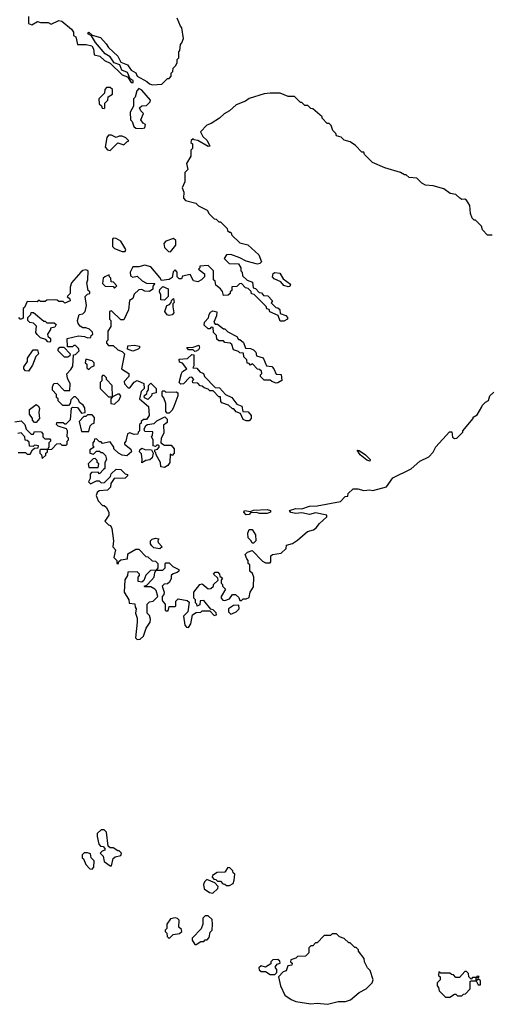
# Model space of a CAD drawing. Extents: x 2386897 to 2565480, y 579156 to 761880.
# Tile 186 of 191: x 2525656 to 2528779, y 725343 to 731869. Entities that reach past the tile are written whole.
import ezdxf

# ---------------------------------------------------------------- set-up
doc = ezdxf.new("R2010")
doc.units = 0

msp = doc.modelspace()

# ---------------------------------------------------------------- linework, layer by layer
at = {"layer": '0CON10XD'}
for points in [[(2525715, 731890), (2525715, 731842.5), (2525736.4, 731833.6), (2525775, 731856.7), (2525795, 731850), (2525845, 731850), (2525865, 731840), (2525915, 731862.5), (2525935, 731860), (2526000, 731805), (2526012.5, 731785), (2526013, 731763), (2526027.5, 731755), (2526040, 731705), (2526095.9, 731704.1), (2526134.4, 731694.4), (2526144, 731675), (2526150, 731635), (2526186.1, 731626.1), (2526218.8, 731598.8), (2526255, 731580), (2526335, 731503.3), (2526370, 731490), (2526395, 731453.3), (2526407.5, 731452.5), (2526406.7, 731465), (2526387.5, 731477.5), (2526369.3, 731519.3), (2526333.6, 731533.6), (2526320, 731570), (2526282.7, 731582.7), (2526260, 731615), (2526255, 731623.3), (2526221.4, 731641.4), (2526158.3, 731718.3), (2526131.7, 731761.7), (2526107.5, 731775), (2526115, 731786.7), (2526137, 731767), (2526190.7, 731750.7), (2526229.2, 731709.2), (2526243.3, 731685), (2526306.9, 731626.9), (2526325, 731587.5), (2526369.1, 731569.1), (2526393.8, 731533.8), (2526425, 731516.7), (2526435, 731493.8), (2526498.8, 731458.8), (2526515, 731443.3), (2526535, 731437.5), (2526598.3, 731441.7), (2526635, 731480), (2526645, 731480), (2526660, 731495), (2526660, 731515), (2526670, 731525), (2526673, 731547), (2526690, 731565), (2526700, 731585), (2526700, 731605), (2526710, 731615), (2526710, 731655), (2526717.5, 731665), (2526720, 731705), (2526730, 731715), (2526740, 731745), (2526730, 731815), (2526720, 731825), (2526698.3, 731878.3)], [(2526215, 731280), (2526220, 731285), (2526220, 731315), (2526240, 731335), (2526241.7, 731358.3), (2526270, 731375), (2526270, 731405), (2526255, 731420), (2526231.7, 731418.3), (2526220, 731405), (2526218.3, 731381.7), (2526180, 731345), (2526181.7, 731311.7), (2526198.3, 731298.3), (2526201.7, 731281.7), (2526215, 731280)], [(2526465, 731147.5), (2526485, 731152.5), (2526490, 731175), (2526473.6, 731183.6), (2526458.8, 731205), (2526477, 731247), (2526457.5, 731265), (2526450, 731285), (2526465, 731297.5), (2526495, 731300), (2526520, 731325), (2526522.5, 731335), (2526465, 731402.5), (2526445, 731412.5), (2526431.7, 731398.3), (2526420, 731355), (2526410, 731345), (2526410, 731295), (2526387.5, 731255), (2526390, 731205), (2526400, 731195), (2526411.7, 731161.7), (2526425, 731150), (2526465, 731147.5)], [(2528785, 730440), (2528755, 730440), (2528720, 730475), (2528715, 730500), (2528675, 730540), (2528665, 730540), (2528653, 730553), (2528642.5, 730585), (2528637, 730637), (2528615, 730672.5), (2528605, 730680), (2528585, 730677.5), (2528570, 730685), (2528545, 730710), (2528505.8, 730715.8), (2528465, 730748), (2528395, 730767.5), (2528343, 730773), (2528320, 730785), (2528285, 730817.5), (2528235, 730822.5), (2528215, 730840), (2528205, 730840), (2528177, 730857), (2528075, 730887.5), (2527993, 730923), (2527940, 730975), (2527935, 730990), (2527921.7, 730991.7), (2527880, 731035), (2527845, 731060), (2527805, 731070), (2527785, 731090), (2527755, 731100), (2527750, 731115), (2527730, 731135), (2527718.3, 731168.3), (2527705, 731180), (2527691.7, 731181.7), (2527660, 731215), (2527660, 731225), (2527598.3, 731278.3), (2527585, 731280), (2527565, 731300), (2527545, 731300), (2527525, 731320), (2527515, 731320), (2527475, 731360), (2527435, 731360), (2527381.7, 731381.7), (2527315, 731382.5), (2527275, 731377.5), (2527175, 731347.5), (2527151.7, 731328.3), (2527090, 731305), (2527046.4, 731263.6), (2527010, 731245), (2526980, 731215), (2526925, 731180), (2526895, 731170), (2526853.8, 731125), (2526870, 731095), (2526897.3, 731067.3), (2526915, 731030), (2526905, 731027.5), (2526835, 731067.5), (2526811.7, 731071.7), (2526805, 731080), (2526791.7, 731068.3), (2526790, 731055), (2526800, 731045), (2526800, 731015), (2526790, 731005), (2526790, 730965), (2526760, 730915), (2526770, 730875), (2526750, 730855), (2526750, 730795), (2526732.5, 730755), (2526742.5, 730725), (2526740, 730685), (2526755, 730670), (2526821.7, 730651.7), (2526840, 730635), (2526896.7, 730606.7), (2526911.7, 730581.7), (2526945, 730550), (2526957, 730547), (2526975, 730530), (2526985, 730530), (2527030, 730485), (2527031.7, 730471.7), (2527045, 730460), (2527055, 730460), (2527061.7, 730441.7), (2527115, 730390), (2527166.1, 730376.1), (2527239.3, 730309.3), (2527257.5, 730265), (2527247, 730253), (2527230.7, 730249.3), (2527155, 730267.5), (2527115, 730290), (2527055, 730312.5), (2527025, 730310), (2527010, 730285), (2527043.3, 730253.3), (2527105, 730250), (2527120, 730225), (2527120, 730205), (2527130, 730195), (2527131.7, 730171.7), (2527161.7, 730141.7), (2527198.3, 730128.3), (2527201.7, 730091.7), (2527218.3, 730088.3), (2527241.7, 730061.7), (2527258.3, 730058.3), (2527271.7, 730041.7), (2527298.3, 730038.3), (2527330, 730005), (2527321.7, 729991.7), (2527351.7, 729961.7), (2527365, 729960), (2527378.3, 729948.3), (2527381.7, 729921.7), (2527418.3, 729908.3), (2527430, 729895), (2527430, 729885), (2527405, 729870), (2527381.7, 729871.7), (2527368.3, 729908.3), (2527311.7, 729931.7), (2527308.3, 729948.3), (2527291.7, 729951.7), (2527288.3, 729968.3), (2527208.3, 730048.3), (2527191.7, 730051.7), (2527188.3, 730068.3), (2527168.3, 730088.3), (2527151.7, 730091.7), (2527125, 730120), (2527111.7, 730118.3), (2527095, 730100), (2527061.7, 730098.3), (2527060, 730075), (2527050, 730065), (2527050, 730055), (2527037, 730043), (2527005, 730040), (2526998.3, 730068.3), (2526985.9, 730085.9), (2526955, 730110), (2526950, 730135), (2526940, 730145), (2526940, 730205), (2526905, 730240), (2526850, 730235), (2526850, 730225), (2526840, 730215), (2526880, 730185), (2526880, 730165), (2526860, 730145), (2526835, 730132.5), (2526807, 730137), (2526785, 730180), (2526735, 730170), (2526728.3, 730151.7), (2526711.7, 730151.7), (2526700, 730165), (2526700, 730195), (2526685, 730210), (2526673, 730197), (2526665, 730160)], [(2526255, 731002.5), (2526305, 731052.5), (2526345, 731040), (2526365, 731060), (2526380, 731065), (2526360, 731085), (2526335, 731097.5), (2526315, 731097.5), (2526295, 731087.5), (2526265, 731102.5), (2526245, 731102.5), (2526233, 731087), (2526222.5, 731025), (2526237, 731007), (2526255, 731002.5)], [(2526355, 730332.5), (2526360, 730345), (2526325, 730400), (2526295, 730417.5), (2526275, 730420), (2526270, 730415), (2526270, 730365), (2526283, 730353), (2526335, 730332.5), (2526355, 730332.5)], [(2526655, 730330), (2526690, 730375), (2526690, 730405), (2526675, 730417.5), (2526625, 730400), (2526610, 730385), (2526615, 730360), (2526641.7, 730331.7), (2526655, 730330)], [(2525625, 729202.5), (2525665, 729210), (2525690, 729185), (2525700, 729155), (2525731.7, 729121.7), (2525748.3, 729121.7), (2525755, 729140), (2525798.3, 729138.3), (2525810, 729125), (2525810, 729105), (2525821.7, 729091.7), (2525855, 729090), (2525860, 729085), (2525860, 729075), (2525850, 729065), (2525850, 729035), (2525840, 729020), (2525795, 729020), (2525790, 729015), (2525790, 728995), (2525800, 728985), (2525805, 728960), (2525828.3, 728981.7), (2525830, 728995), (2525840, 729005), (2525840, 729020), (2525868.3, 729021.7), (2525901.7, 729058.3), (2525925, 729060), (2525935, 729050), (2525965, 729050), (2525970, 729055), (2525970, 729075), (2525980, 729085), (2525980, 729095), (2525970, 729105), (2525972.5, 729145), (2525967, 729157), (2525910, 729175), (2525900, 729185), (2525901.7, 729198.3), (2525945, 729200), (2525955, 729190), (2525965, 729190), (2525991.7, 729218.3), (2526000, 729295), (2526005, 729300), (2526038.3, 729298.3), (2526065, 729260), (2526090, 729265), (2526087, 729297), (2526077.5, 729315), (2526051.7, 729331.7), (2526045, 729350), (2526025, 729370), (2526015, 729370), (2525995, 729350), (2525990, 729325), (2525978.3, 729311.7), (2525941.7, 729311.7), (2525911.7, 729341.7), (2525910, 729355), (2525900, 729365), (2525900, 729385), (2525873, 729413), (2525872.5, 729435), (2525881.7, 729458.3), (2525905, 729460), (2525951.7, 729411.7), (2525988.3, 729411.7), (2525990, 729455), (2525973, 729493), (2525968.3, 729521.7), (2525995, 729550), (2526007, 729573), (2526011.7, 729648.3), (2526025, 729650), (2526050, 729675), (2526045, 729690), (2526025, 729710), (2526015, 729710), (2526005, 729700), (2525971.7, 729701.7), (2525970, 729755), (2526045, 729772.5), (2526085, 729770), (2526105, 729760), (2526128.3, 729761.7), (2526130, 729775), (2526140, 729785), (2526138.3, 729798.3), (2526118.3, 729818.3), (2526095, 729827.5), (2526075, 729827.5), (2526057, 729837), (2526042.5, 729855), (2526040, 729875), (2526050, 729915), (2526075, 729920), (2526090, 729935), (2526097.5, 729975), (2526090, 730035), (2526105, 730050), (2526120, 730055), (2526120, 730065), (2526110, 730075), (2526100, 730125), (2526107.5, 730145), (2526110, 730205), (2526095, 730210), (2526075, 730207.5), (2526060, 730195), (2526000, 730125), (2525990, 730095), (2525990, 730055), (2525970, 730035), (2525988.3, 730018.3), (2525990, 730005), (2525955, 729990), (2525945, 730000), (2525915, 730000), (2525905, 730010), (2525885, 730012.5), (2525835, 730010), (2525825, 730000), (2525795, 730000), (2525785, 730010), (2525771.7, 729998.3), (2525705, 730000), (2525688.3, 729961.7), (2525680, 729955), (2525678.3, 729891.7), (2525667, 729883), (2525660, 729885), (2525650, 729895)], [(2526665, 730160), (2526645, 730147.5), (2526595, 730140), (2526585, 730160), (2526525, 730230), (2526485, 730242.5), (2526445, 730230), (2526405, 730230), (2526387.5, 730195), (2526390.7, 730170.7), (2526405, 730162.5), (2526435, 730170), (2526467, 730137), (2526495, 730122.5), (2526550, 730120), (2526538.3, 730101.7), (2526537, 730083), (2526515, 730067.5), (2526485, 730070), (2526465, 730080), (2526445, 730077.5), (2526415, 730050), (2526405, 730020), (2526383, 730007), (2526377.5, 729945), (2526345, 729880), (2526325, 729880), (2526265, 729940), (2526250, 729935), (2526250, 729885), (2526260, 729875), (2526260, 729835), (2526240, 729805), (2526240, 729745), (2526230, 729735), (2526230, 729725), (2526245, 729710), (2526275, 729710), (2526305, 729680), (2526335, 729670), (2526350, 729655), (2526330, 729555), (2526380, 729525), (2526380, 729505), (2526348.3, 729471.7), (2526350, 729455), (2526375, 729430), (2526385, 729430), (2526413.6, 729466.4), (2526435, 729477.5), (2526478.3, 729458.3), (2526480, 729425), (2526460, 729405), (2526450, 729355), (2526510, 729305), (2526512.5, 729245), (2526495, 729220), (2526475, 729220), (2526460, 729205), (2526460, 729195), (2526450, 729185), (2526450, 729145), (2526440, 729135), (2526438.3, 729121.7), (2526415, 729120), (2526385, 729130), (2526370, 729125), (2526360, 729075), (2526350, 729065), (2526350, 729055), (2526393, 729023), (2526397.5, 729005), (2526365, 728977.5), (2526335, 728982.5), (2526310, 728995), (2526280, 729025), (2526280, 729035), (2526255, 729070), (2526205, 729060), (2526195, 729070), (2526185, 729070), (2526165, 729090), (2526151.7, 729088.3), (2526150, 729075), (2526140, 729065), (2526140, 729045), (2526150, 729035), (2526121.7, 729018.3), (2526120, 728995), (2526145, 728990), (2526165, 729010), (2526185, 729010), (2526195, 729000), (2526205, 729000), (2526225, 728980), (2526230, 728955), (2526220, 728935), (2526220, 728895), (2526211.7, 728888.3), (2526185, 728860), (2526175, 728870), (2526131.7, 728868.3), (2526123, 728857), (2526123, 728827), (2526112.5, 728805), (2526125, 728792.5), (2526165, 728812.5), (2526181.7, 728811.7), (2526195, 728800), (2526218.3, 728801.7), (2526258.3, 728841.7), (2526261.7, 728858.3), (2526295, 728890), (2526327, 728887), (2526355, 728860), (2526370, 728855), (2526370, 728845), (2526355, 728830), (2526281.7, 728828.3), (2526260, 728795), (2526258.3, 728771.7), (2526238.3, 728751.7), (2526183, 728747), (2526170, 728735), (2526162.5, 728715), (2526175, 728680), (2526205, 728650), (2526215, 728650), (2526228.3, 728638.3), (2526247.5, 728605), (2526247.5, 728585), (2526220, 728545), (2526245, 728520), (2526256.4, 728516.4), (2526267, 728497), (2526277.5, 728415), (2526272.5, 728375), (2526290, 728355), (2526280, 728305), (2526300, 728285), (2526300, 728265), (2526308.3, 728261.7), (2526311.7, 728278.3), (2526325, 728290), (2526370, 728295), (2526371.7, 728328.3), (2526425, 728360), (2526445, 728360), (2526491.7, 728311.7), (2526505, 728310), (2526532.5, 728282.5), (2526555, 728280), (2526570, 728265), (2526570, 728235), (2526560, 728220), (2526521.7, 728218.3), (2526491.7, 728188.3), (2526478.3, 728151.7), (2526465, 728140), (2526440, 728145), (2526440, 728175), (2526450, 728185), (2526450, 728195), (2526435, 728210), (2526371.7, 728208.3), (2526370, 728185), (2526353, 728157), (2526347.5, 728075), (2526380, 728025), (2526381.7, 728001.7), (2526418.3, 727998.3), (2526420, 727975), (2526427.5, 727965), (2526422.5, 727935), (2526433, 727903), (2526433.3, 727875), (2526423, 727773), (2526435, 727760), (2526455, 727763.3), (2526476.1, 727783.9), (2526493.8, 727836.2), (2526520, 727875), (2526522.5, 727895), (2526515, 727920), (2526500, 727935), (2526500, 727995), (2526515, 728010), (2526540, 728015), (2526570, 728045), (2526560, 728085), (2526550, 728095), (2526525, 728110), (2526485, 728110), (2526480, 728115), (2526498.3, 728121.7), (2526530, 728155), (2526547.5, 728175), (2526550, 728205), (2526560, 728220), (2526605, 728220), (2526620, 728235), (2526620, 728265), (2526625, 728270), (2526645, 728270), (2526670, 728245), (2526710, 728225), (2526710, 728215), (2526700, 728205), (2526673, 728197), (2526660, 728185), (2526660, 728165), (2526648.3, 728141.7), (2526635, 728130), (2526613, 728127), (2526600, 728115), (2526612.5, 728075), (2526611.7, 728058.3), (2526600, 728045), (2526600, 728025), (2526603, 728013), (2526620, 727995), (2526620, 727955), (2526625, 727950), (2526638.3, 727951.7), (2526645, 727980), (2526685, 727980), (2526690, 727985), (2526690, 728015), (2526705, 728030), (2526765, 728020), (2526778.3, 728008.3), (2526770, 727945), (2526740, 727915), (2526750, 727855), (2526761.7, 727841.7), (2526775, 727840), (2526790, 727865), (2526800, 727925), (2526825, 727940), (2526855, 727942.5), (2526865, 727950), (2526915, 727950), (2526945, 727920), (2526960, 727925), (2526958.3, 727938.3), (2526938.3, 727958.3), (2526921.7, 727961.7), (2526875, 728020), (2526851.7, 728018.3), (2526848.3, 727991.7), (2526831.7, 727981.7), (2526830, 727995), (2526820, 728005), (2526820, 728025), (2526810, 728035), (2526810, 728075), (2526850, 728125), (2526865, 728130), (2526905, 728097.5), (2526921.7, 728098.3), (2526940, 728115), (2526940, 728125), (2526970, 728155), (2526968.3, 728168.3), (2526940, 728195), (2526951.7, 728208.3), (2526968.3, 728208.3), (2526980, 728195), (2526981.7, 728181.7), (2526998.3, 728168.3), (2526990, 728155), (2526990, 728135), (2527000, 728125), (2527000, 728115), (2527020, 728095), (2526990, 728045), (2526990, 728035), (2527001.7, 728021.7), (2527015, 728020), (2527045, 728030), (2527065, 728060), (2527085, 728060), (2527108.3, 728038.3), (2527115, 728020), (2527125, 728020), (2527135, 728030), (2527155, 728030), (2527175, 728040), (2527182.5, 728075), (2527205, 728110), (2527207.5, 728175), (2527198.3, 728198.3), (2527180, 728215), (2527180, 728255), (2527170, 728265), (2527170, 728285), (2527160, 728295), (2527150, 728325), (2527165, 728340), (2527195, 728350), (2527265, 728280), (2527285, 728270), (2527315, 728270), (2527320, 728275), (2527320, 728315), (2527330, 728325), (2527387, 728333), (2527420, 728365), (2527423.3, 728386.7), (2527461.7, 728398.3), (2527495, 728420), (2527563, 728477), (2527601.7, 728488.3), (2527619.3, 728500.7), (2527640.7, 728529.3), (2527690, 728575), (2527690, 728585), (2527615, 728600), (2527575, 728590), (2527525, 728601.2), (2527485, 728595.8), (2527452.5, 728602.5), (2527442.5, 728615), (2527485, 728630), (2527525, 728626), (2527575, 728644.4), (2527625, 728647.1), (2527780, 728675), (2527811.7, 728708.3), (2527828.3, 728711.7), (2527831.7, 728728.3), (2527865, 728760), (2527895, 728760), (2527935, 728747.5), (2527975, 728752.5), (2527995, 728747.5), (2528085, 728772.5), (2528127, 728833), (2528248.3, 728891.7), (2528305, 728942.5), (2528365, 728972.5), (2528395, 729002.5), (2528411.9, 729038.1), (2528501.7, 729138.3), (2528518.3, 729138.3), (2528521.7, 729101.7), (2528535, 729092.5), (2528550, 729095), (2528590, 729135), (2528590, 729145), (2528660, 729225), (2528660, 729235), (2528685, 729250), (2528717, 729303), (2528720, 729315), (2528740, 729335), (2528760, 729345), (2528770, 729375), (2528795, 729400)], [(2527435, 730097.5), (2527405, 730106.7), (2527385, 730132.5), (2527341.2, 730151.2), (2527331.2, 730165), (2527333.6, 730186.4), (2527346.1, 730193.9), (2527378, 730188), (2527400.7, 730150.7), (2527450, 730115), (2527445, 730100), (2527435, 730097.5)], [(2526285, 730090), (2526300, 730105), (2526278.3, 730128.3), (2526261.7, 730131.7), (2526260, 730155), (2526250, 730165), (2526248.3, 730178.3), (2526220, 730165), (2526210, 730155), (2526205, 730120), (2526223, 730103), (2526275, 730100), (2526285, 730090)], [(2526615, 730010), (2526591.7, 730011.7), (2526590, 730045), (2526582.5, 730065), (2526585, 730080), (2526605, 730100), (2526640, 730085), (2526640, 730035), (2526615, 730010)], [(2526645, 729907.5), (2526633, 729913), (2526617.5, 729935), (2526630, 729975), (2526648.3, 729981.7), (2526660, 729995), (2526661.7, 730008.3), (2526675, 730020), (2526680, 729995), (2526670, 729985), (2526670, 729965), (2526677.5, 729925), (2526665, 729912.5), (2526645, 729907.5)], [(2527355, 729460), (2527325, 729470), (2527315, 729480), (2527275, 729480), (2527250, 729505), (2527250, 729515), (2527260, 729525), (2527258.3, 729538.3), (2527245, 729550), (2527231.7, 729551.7), (2527198.3, 729588.3), (2527185, 729580), (2527175, 729590), (2527161.7, 729591.7), (2527160, 729615), (2527140, 729635), (2527138.3, 729658.3), (2527115, 729660), (2527105, 729670), (2527071.7, 729681.7), (2527060, 729715), (2527050, 729725), (2527015, 729730), (2527005, 729740), (2526975, 729740), (2526961.7, 729751.7), (2526960, 729775), (2526940, 729795), (2526938.3, 729828.3), (2526925, 729830), (2526915, 729820), (2526905, 729820), (2526877.5, 729845), (2526880, 729865), (2526907, 729893), (2526910, 729915), (2526920.5, 729929.5), (2526935, 729938.8), (2526961.7, 729931.7), (2526960, 729905), (2526942.5, 729865), (2526951.7, 729851.7), (2526965, 729850), (2527005, 729820), (2527015, 729820), (2527035, 729800), (2527095, 729770), (2527105, 729750), (2527115, 729750), (2527138.3, 729728.3), (2527151.7, 729691.7), (2527185, 729690), (2527205, 729680), (2527220, 729665), (2527225, 729640), (2527268.3, 729628.3), (2527290, 729575), (2527325, 729570), (2527340, 729555), (2527355, 729520), (2527388.3, 729518.3), (2527392.5, 729477.5), (2527365, 729462.5), (2527355, 729460)], [(2525855, 729732.5), (2525843, 729733), (2525828.3, 729748.3), (2525795, 729760), (2525771.7, 729781.7), (2525762.5, 729795), (2525767.5, 729837.5), (2525747, 729857), (2525723, 729863), (2525710, 729875), (2525710, 729895), (2525730, 729915), (2525731.7, 729928.3), (2525748.3, 729928.3), (2525815, 729870), (2525825, 729870), (2525835, 729860), (2525885, 729860), (2525898.3, 729848.3), (2525888.3, 729831.7), (2525860, 729825), (2525860, 729815), (2525840, 729785), (2525841.7, 729771.7), (2525860, 729755), (2525860, 729735), (2525855, 729732.5)], [(2525715, 729540), (2525695, 729542.5), (2525682.5, 729555), (2525683, 729567), (2525707, 729603), (2525707.5, 729625), (2525745, 729680), (2525775, 729680), (2525780, 729655), (2525763, 729637), (2525741.7, 729578.3), (2525715, 729540)], [(2525975, 729632.5), (2525953, 729633), (2525910, 729675), (2525910, 729685), (2525921.7, 729698.3), (2525948.3, 729698.3), (2525990, 729655), (2525988.3, 729641.7), (2525975, 729632.5)], [(2526405, 729672.5), (2526370, 729685), (2526371.7, 729708.3), (2526415, 729712.5), (2526450, 729705), (2526450, 729695), (2526440, 729685), (2526405, 729672.5)], [(2526815, 729670), (2526805, 729680), (2526775, 729680), (2526763, 729697), (2526805, 729697.5), (2526841.7, 729711.7), (2526847.5, 729695), (2526839.3, 729680.7), (2526825, 729672.5), (2526815, 729670)], [(2526115, 729550), (2526131.7, 729568.3), (2526150, 729575), (2526150, 729595), (2526137, 729607), (2526095, 729620), (2526090, 729595), (2526100, 729585), (2526101.7, 729561.7), (2526115, 729550)], [(2527175, 729210), (2527155, 729210), (2527135, 729220), (2527118.3, 729258.3), (2527090, 729270), (2527075, 729290), (2527065, 729290), (2527040, 729315), (2526995, 729330), (2526988.3, 729338.3), (2526985, 729370), (2526975, 729370), (2526938.3, 729408.3), (2526915, 729410), (2526905, 729420), (2526878.3, 729428.3), (2526865, 729440), (2526851.7, 729441.7), (2526835, 729460), (2526801.7, 729461.7), (2526800, 729475), (2526810, 729485), (2526795, 729500), (2526781.7, 729498.3), (2526740, 729455), (2526722.5, 729452.5), (2526712.5, 729465), (2526726.7, 729525), (2526735, 729537.5), (2526762.5, 729555), (2526735, 729592.5), (2526715, 729600), (2526711.7, 729618.3), (2526766.4, 729623.6), (2526795, 729650), (2526808.3, 729648.3), (2526810, 729575), (2526801.7, 729561.7), (2526828.3, 729558.3), (2526850, 729535), (2526873, 729523), (2526880, 729505), (2526951.7, 729431.7), (2526978.3, 729428.3), (2527020, 729385), (2527060, 729365), (2527095, 729320), (2527126.7, 729306.7), (2527133, 729273), (2527168.8, 729268.8), (2527190, 729245), (2527190, 729225), (2527175, 729210)], [(2526285, 729320), (2526315, 729350), (2526327, 729377), (2526317, 729387), (2526305, 729387.5), (2526270, 729370), (2526267.5, 729445), (2526230, 729485), (2526230, 729495), (2526215, 729510), (2526205, 729510), (2526200, 729505), (2526200, 729475), (2526190, 729465), (2526190, 729425), (2526245, 729370), (2526270, 729370), (2526260, 729355), (2526260, 729325), (2526285, 729320)], [(2526505, 729352.5), (2526481.7, 729361.7), (2526480, 729375), (2526498.3, 729391.7), (2526500, 729405), (2526510, 729415), (2526510, 729445), (2526525, 729460), (2526560, 729425), (2526560, 729395), (2526531.7, 729388.3), (2526530, 729375), (2526505, 729352.5)], [(2526645, 729260), (2526631.7, 729261.7), (2526623, 729273), (2526623.3, 729325), (2526611.7, 729361.7), (2526600, 729375), (2526600, 729405), (2526605, 729410), (2526615, 729410), (2526625, 729400), (2526693, 729403), (2526702.5, 729395), (2526703.3, 729375), (2526677.5, 729305), (2526665, 729280), (2526645, 729260)], [(2525765, 729200), (2525755, 729200), (2525740, 729215), (2525740, 729225), (2525720, 729255), (2525720, 729285), (2525765, 729317.5), (2525779.3, 729309.3), (2525787.5, 729295), (2525782.5, 729265), (2525787.5, 729225), (2525765, 729200)], [(2526115, 729140), (2526123, 729177), (2526135, 729190), (2526150, 729195), (2526151.7, 729231.7), (2526135, 729250), (2526105, 729250), (2526095, 729240), (2526081.7, 729238.3), (2526050, 729205), (2526065, 729140), (2526115, 729140)], [(2526615, 728900), (2526590, 728905), (2526587.5, 728935), (2526560, 728985), (2526558.3, 728998.3), (2526550, 729005), (2526551.7, 729018.3), (2526568.3, 729021.7), (2526580, 729035), (2526580, 729045), (2526575, 729050), (2526565, 729050), (2526555, 729040), (2526540, 729045), (2526540, 729085), (2526530, 729105), (2526536.7, 729113.3), (2526537, 729137), (2526485, 729140), (2526480, 729155), (2526491.7, 729178.3), (2526503, 729187), (2526547, 729193), (2526565, 729210), (2526617.5, 729237.5), (2526631.7, 729221.7), (2526631.7, 729198.3), (2526608.3, 729181.7), (2526611.7, 729128.3), (2526592.5, 729095), (2526590, 729065), (2526615, 729050), (2526658.3, 729048.3), (2526680, 729025), (2526680, 728995), (2526665, 728980), (2526651.7, 728988.3), (2526650, 728935), (2526636.4, 728913.6), (2526615, 728900)], [(2525645, 729000), (2525695, 729000), (2525705, 728990), (2525725, 728990), (2525741.7, 729018.3), (2525755, 729030), (2525778.3, 729031.7), (2525780, 729045), (2525755, 729050), (2525745, 729040), (2525721.7, 729041.7), (2525718.3, 729068.3), (2525705, 729080), (2525691.7, 729081.7), (2525690, 729105), (2525665, 729130), (2525643, 729127)], [(2526465, 728932.5), (2526467.5, 728955), (2526461.7, 728991.7), (2526450, 729005), (2526451.7, 729018.3), (2526465, 729030), (2526485, 729020), (2526528.3, 729018.3), (2526540, 728995), (2526533.3, 728965), (2526517.3, 728952.7), (2526492.3, 728947.7), (2526465, 728932.5)], [(2526175, 728900), (2526180, 728925), (2526170, 728935), (2526168.3, 728948.3), (2526155, 728960), (2526141.7, 728958.3), (2526110, 728925), (2526115, 728900), (2526175, 728900)], [(2527975, 728943.3), (2527955, 728948.8), (2527910, 728985), (2527890, 729015), (2527905, 729013.3), (2527945.5, 728985.5), (2527976.2, 728955), (2527975, 728943.3)], [(2527155, 728587.5), (2527140, 728605), (2527145, 728616.2), (2527185, 728610), (2527205, 728618.8), (2527295, 728622), (2527317.5, 728615), (2527317.5, 728605), (2527295, 728596.2), (2527245, 728596.2), (2527225, 728603.3), (2527185, 728600), (2527175, 728590), (2527155, 728587.5)], [(2526585, 728362.5), (2526545, 728367.5), (2526530.7, 728380.7), (2526522.5, 728395), (2526522.5, 728415), (2526533.6, 728426.4), (2526555, 728432.5), (2526578.3, 728428.3), (2526570, 728415), (2526573, 728403), (2526600, 728375), (2526585, 728362.5)], [(2527205, 728400), (2527195, 728400), (2527190, 728415), (2527170, 728435), (2527167.5, 728465), (2527175, 728490), (2527195, 728490), (2527217.5, 728455), (2527220, 728415), (2527205, 728400)], [(2527055, 727930), (2527065, 727932.5), (2527090, 727945), (2527110, 727965), (2527108.3, 727988.3), (2527073, 727987), (2527040, 727965), (2527040, 727945), (2527055, 727930)], [(2526265, 726260), (2526275, 726310), (2526288.3, 726321.7), (2526325, 726330), (2526330, 726345), (2526315, 726360), (2526305, 726360), (2526275, 726380), (2526255, 726380), (2526241.7, 726391.7), (2526230, 726485), (2526215, 726500), (2526195, 726500), (2526170, 726475), (2526170, 726455), (2526180, 726405), (2526191.7, 726391.7), (2526208.3, 726388.3), (2526220, 726375), (2526220, 726365), (2526201.7, 726358.3), (2526190, 726345), (2526210, 726325), (2526215, 726290), (2526255, 726260), (2526265, 726260)], [(2526135, 726240), (2526147, 726253), (2526150, 726295), (2526130, 726315), (2526125, 726340), (2526105, 726347.5), (2526083, 726347), (2526070, 726335), (2526070, 726315), (2526078.3, 726308.3), (2526095, 726270), (2526121.7, 726241.7), (2526135, 726240)], [(2527045, 726130), (2527070, 726145), (2527077.5, 726165), (2527080, 726205), (2527070, 726215), (2527068.3, 726228.3), (2527048.3, 726248.3), (2527035, 726250), (2527015, 726220), (2526963, 726217), (2526933, 726197), (2526930, 726185), (2526941.7, 726171.7), (2526955, 726170), (2526965, 726160), (2526985, 726160), (2527001.7, 726141.7), (2527015, 726140), (2527025, 726130), (2527045, 726130)], [(2526935, 726080), (2526968.3, 726111.7), (2526970, 726125), (2526948.3, 726148.3), (2526895, 726170), (2526880, 726155), (2526873, 726137), (2526878.3, 726108.3), (2526913.3, 726083.3), (2526935, 726080)], [(2526645, 725780), (2526673, 725807), (2526715, 725812.5), (2526730, 725825), (2526728.3, 725838.3), (2526710, 725855), (2526711.7, 725901.7), (2526701.7, 725911.7), (2526685, 725917.5), (2526655, 725910), (2526630, 725875), (2526630, 725845), (2526620, 725835), (2526620, 725825), (2526630, 725815), (2526631.7, 725791.7), (2526645, 725780)], [(2526825, 725740), (2526855, 725760), (2526875, 725760), (2526885, 725770), (2526898.3, 725771.7), (2526910, 725785), (2526918.3, 725821.7), (2526930, 725835), (2526932.5, 725875), (2526930, 725905), (2526905, 725930), (2526885, 725930), (2526870, 725915), (2526870, 725875), (2526857, 725843), (2526798.3, 725781.7), (2526798.3, 725768.3), (2526815, 725740), (2526825, 725740)], [(2527695, 725343.3), (2527765, 725362.5), (2527813, 725363), (2527846.1, 725373.9), (2527905, 725422.5), (2527950, 725445), (2527990, 725485), (2527997.5, 725505), (2527977, 725567), (2527960, 725585), (2527940, 725625), (2527937, 725647), (2527900, 725695), (2527900, 725705), (2527885, 725720), (2527875, 725720), (2527845, 725750), (2527835, 725750), (2527805, 725780), (2527775, 725790), (2527755, 725810), (2527725, 725810), (2527715, 725800), (2527671.7, 725798.3), (2527625, 725750), (2527615, 725750), (2527598.3, 725731.7), (2527585, 725730), (2527571.7, 725718.3), (2527570, 725685), (2527548.3, 725661.7), (2527495, 725660), (2527485, 725650), (2527451.7, 725638.3), (2527450, 725625), (2527460, 725615), (2527458.3, 725601.7), (2527431.7, 725598.3), (2527420, 725565), (2527401.7, 725558.3), (2527370, 725525), (2527382.5, 725465), (2527412.5, 725405), (2527454.1, 725374.1), (2527485, 725362), (2527585, 725346.7), (2527625, 725350), (2527695, 725343.3)], [(2527345, 725540), (2527360, 725555), (2527360, 725575), (2527350, 725585), (2527350, 725595), (2527361.7, 725608.3), (2527380, 725615), (2527378.3, 725628.3), (2527365, 725640), (2527331.7, 725638.3), (2527320, 725625), (2527318.3, 725611.7), (2527285, 725590), (2527255, 725597.5), (2527240, 725585), (2527241.7, 725571.7), (2527255, 725560), (2527285, 725560), (2527315, 725540), (2527345, 725540)], [(2528505, 725390), (2528535, 725410), (2528545, 725410), (2528555, 725400), (2528585, 725400), (2528595, 725410), (2528608.3, 725411.7), (2528640, 725445), (2528640, 725495), (2528645, 725500), (2528680, 725500), (2528691.7, 725471.7), (2528708.3, 725471.7), (2528708.3, 725498.3), (2528695, 725510), (2528680, 725500), (2528680, 725520), (2528695, 725520), (2528698.3, 725528.3), (2528685, 725530), (2528680, 725520), (2528655, 725520), (2528645, 725510), (2528630, 725525), (2528628.3, 725548.3), (2528615, 725560), (2528605, 725560), (2528568.3, 725521.7), (2528545, 725520), (2528528.3, 725538.3), (2528515, 725540), (2528505, 725550), (2528445, 725550), (2528431.7, 725558.3), (2528430, 725535), (2528440, 725525), (2528440, 725505), (2528420, 725485), (2528420, 725465), (2528430, 725455), (2528433, 725433), (2528475, 725390), (2528505, 725390)]]:
    msp.add_lwpolyline(points, dxfattribs=at)

doc.saveas('drawing.dxf')
